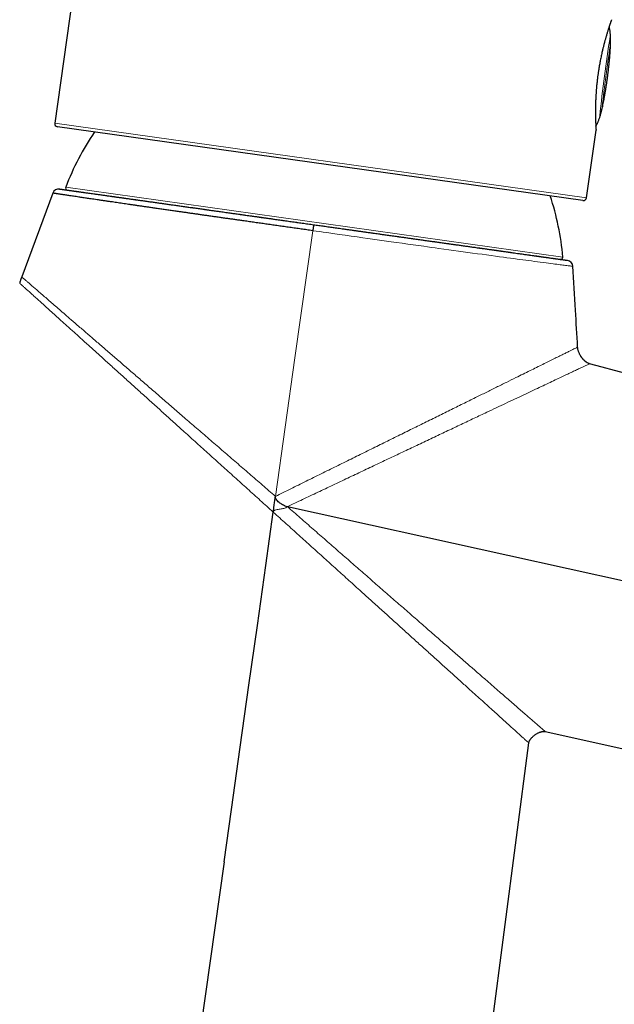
# Model space of a CAD drawing. Header units: millimetres. Extents: x 8 to 761, y 12 to 790.
# Tile 226 of 241: x 632 to 688, y 611 to 704. Entities that reach past the tile are written whole.
import ezdxf

# ---------------------------------------------------------------- set-up
doc = ezdxf.new("R2010")
doc.units = ezdxf.units.MM

msp = doc.modelspace()

# ---------------------------------------------------------------- linework, layer by layer
at = {"color": 7, "linetype": 'Continuous', "lineweight": 30}
for p, q in [((640.265, 732.739), (634.885, 694.462)), ((684.654, 687.164), (635.141, 694.123)), ((684.993, 687.42), (685.891, 693.807)), ((634.708, 687.862), (631.783, 679.96)), ((681.098, 637.123), (724.964, 627.445)), ((671.212, 571.885), (679.558, 636.045)), ((650.847, 624.854), (643.413, 571.969))]:
    msp.add_line(p, q, dxfattribs=at)
at = {"color": 252, "linetype": 'Continuous', "lineweight": 0}
for p, q in [((634.885, 694.462), (684.993, 687.42)), ((635.924, 688.415), (682.755, 681.833))]:
    msp.add_line(p, q, dxfattribs=at)
at = {"color": 252, "linetype": 'Continuous', "lineweight": 0, "flags": 128}
for points in [[(659.203, 684.322), (657.52, 672.333), (655.688, 659.285)], [(683.712, 680.965), (683.709, 680.965), (683.694, 680.967), (683.67, 680.97), (683.636, 680.974), (683.587, 680.981), (683.525, 680.988), (683.445, 680.998), (683.35, 681.01), (683.253, 681.022), (683.145, 681.036), (683.026, 681.051), (682.895, 681.068), (682.774, 681.083), (682.645, 681.099), (682.507, 681.117), (682.362, 681.135), (682.197, 681.156), (682.022, 681.179), (681.838, 681.202), (681.645, 681.227), (681.424, 681.256), (681.191, 681.286), (680.921, 681.321), (680.637, 681.358), (680.374, 681.392), (680.1, 681.428), (679.816, 681.466), (679.522, 681.504), (679.263, 681.539), (678.998, 681.574), (678.725, 681.61), (678.446, 681.647), (678.138, 681.688), (677.822, 681.731), (677.498, 681.774), (677.168, 681.819), (676.796, 681.869), (676.416, 681.92), (676.004, 681.976), (675.583, 682.033), (675.153, 682.092), (674.712, 682.152), (674.262, 682.213), (673.805, 682.276), (673.368, 682.336), (672.923, 682.397), (672.472, 682.46), (672.013, 682.523), (671.547, 682.588), (671.076, 682.653), (670.729, 682.701), (670.379, 682.75), (670.026, 682.799), (669.67, 682.848), (669.167, 682.919), (668.659, 682.989), (668.147, 683.061), (667.627, 683.134), (667.104, 683.207), (666.576, 683.281), (666.141, 683.342), (665.703, 683.404), (665.264, 683.466), (664.821, 683.528), (664.376, 683.591), (663.929, 683.654), (663.374, 683.732), (662.818, 683.811), (662.258, 683.89), (661.697, 683.969), (661.106, 684.053), (660.513, 684.137), (660.186, 684.183), (659.859, 684.229), (659.531, 684.276), (659.203, 684.322), (659.203, 684.322), (659.203, 684.322)]]:
    msp.add_lwpolyline(points, dxfattribs=at)
at = {"color": 7, "linetype": 'Continuous', "lineweight": 30, "flags": 128}
for points in [[(656.806, 658.315), (677.565, 653.738), (700.319, 648.721), (700.947, 648.582)], [(650.847, 624.854), (651.541, 629.786), (652.364, 635.635), (653.187, 641.484), (653.979, 647.121), (654.772, 652.757), (655.48, 657.798)]]:
    msp.add_lwpolyline(points, dxfattribs=at)
at = {"color": 252, "linetype": 'Continuous', "lineweight": 0}
for centre, radius, start, end in [((845.814, 677.982), 160.496, 171.17056, 173.86912), ((808.829, 682.834), 123.06, 171.16619, 173.8735)]:
    msp.add_arc(centre, radius, start, end, dxfattribs=at)
at = {"color": 7, "linetype": 'Continuous', "lineweight": 30}
for centre, radius, start, end in [((635.182, 694.42), 0.3, 172, 262), ((659.11, 679.615), 24.8, 145.59085, 159.2177), ((635.271, 687.654), 0.6, 82.00644, 159.65724), ((636.111, 688.344), 0.2, 159.2177, 262), ((658.042, 679.765), 24.8, 4.7823, 18.40915), ((684.696, 687.461), 0.3, 262, 352), ((682.556, 681.816), 0.2, 262, 4.7823), ((683.114, 680.93), 0.6, 3.32514, 82.009)]:
    msp.add_arc(centre, radius, start, end, dxfattribs=at)
for points, knots in [([(687.352, 704.205), (687.352, 704.204), (687.351, 704.202), (687.346, 704.189), (687.339, 704.168), (687.329, 704.14), (687.318, 704.108), (687.306, 704.075), (687.292, 704.037), (687.275, 703.988), (687.255, 703.929), (687.23, 703.856), (687.202, 703.776), (687.173, 703.689), (687.143, 703.601), (687.115, 703.514), (687.088, 703.432), (687.06, 703.346), (687.027, 703.244), (686.99, 703.127), (686.949, 702.993), (686.906, 702.853), (686.863, 702.706), (686.821, 702.565), (686.783, 702.431), (686.748, 702.306), (686.713, 702.178), (686.674, 702.032), (686.634, 701.882), (686.595, 701.73), (686.561, 701.591), (686.526, 701.449), (686.488, 701.288), (686.446, 701.106), (686.401, 700.903), (686.357, 700.694), (686.313, 700.481), (686.272, 700.268), (686.232, 700.055), (686.195, 699.844), (686.159, 699.63), (686.127, 699.432), (686.1, 699.25), (686.076, 699.085), (686.053, 698.92), (686.029, 698.735), (686.005, 698.535), (685.981, 698.321), (685.959, 698.111), (685.938, 697.901), (685.922, 697.71), (685.908, 697.537), (685.896, 697.381), (685.886, 697.227), (685.875, 697.057), (685.865, 696.874), (685.856, 696.679), (685.849, 696.489), (685.843, 696.303), (685.839, 696.136), (685.836, 695.987), (685.834, 695.855), (685.833, 695.726), (685.833, 695.585), (685.833, 695.436), (685.834, 695.279), (685.836, 695.13), (685.839, 694.987), (685.842, 694.861), (685.845, 694.752), (685.848, 694.658), (685.851, 694.568), (685.855, 694.473), (685.859, 694.375), (685.864, 694.278), (685.868, 694.191), (685.872, 694.111), (685.876, 694.047), (685.879, 693.994), (685.882, 693.951), (685.884, 693.914), (685.886, 693.879), (685.888, 693.848), (685.889, 693.824), (685.89, 693.811), (685.891, 693.805), (685.891, 693.807), (685.891, 693.807)], [0, 0, 0, 0, 0.013039, 0.026079, 0.039211, 0.052343, 0.062325, 0.072307, 0.08233, 0.092353, 0.105836, 0.118873, 0.13191, 0.145038, 0.158165, 0.168138, 0.178111, 0.188124, 0.198136, 0.211601, 0.224807, 0.238014, 0.251312, 0.264609, 0.274712, 0.284815, 0.294959, 0.305103, 0.318745, 0.328706, 0.338666, 0.348666, 0.358666, 0.372176, 0.385711, 0.399422, 0.413159, 0.426949, 0.440088, 0.453226, 0.46646, 0.479693, 0.489755, 0.499816, 0.509921, 0.520025, 0.53362, 0.546552, 0.559483, 0.572505, 0.585526, 0.595421, 0.605316, 0.61525, 0.625184, 0.638544, 0.651574, 0.664605, 0.677724, 0.690842, 0.700808, 0.710773, 0.720777, 0.730781, 0.744233, 0.757512, 0.770791, 0.784162, 0.797533, 0.807694, 0.817856, 0.828058, 0.838261, 0.851985, 0.86528, 0.878575, 0.891965, 0.905355, 0.915536, 0.925718, 0.935943, 0.946168, 0.959926, 0.972983, 0.98604, 0.999191, 1, 1, 1, 1]), ([(686.979, 698.82), (686.982, 698.842), (686.985, 698.873), (686.991, 698.919), (686.997, 698.963), (687.005, 699.022), (687.015, 699.106), (687.028, 699.212), (687.042, 699.331), (687.056, 699.448), (687.07, 699.566), (687.083, 699.686), (687.097, 699.813), (687.112, 699.948), (687.127, 700.094), (687.142, 700.252), (687.159, 700.423), (687.175, 700.609), (687.192, 700.81), (687.209, 701.025), (687.224, 701.251), (687.238, 701.482), (687.248, 701.712), (687.255, 701.933), (687.259, 702.142), (687.259, 702.336), (687.256, 702.515), (687.25, 702.679), (687.241, 702.829), (687.229, 702.966), (687.215, 703.09), (687.199, 703.203), (687.181, 703.305), (687.161, 703.397), (687.142, 703.473), (687.128, 703.518), (687.122, 703.536)], [0, 0, 0, 0, 0.013636, 0.019324, 0.029515, 0.04135, 0.057255, 0.0832, 0.108584, 0.133174, 0.157637, 0.182801, 0.209354, 0.237732, 0.268308, 0.301431, 0.33743, 0.376579, 0.419024, 0.464631, 0.512803, 0.562363, 0.611405, 0.658426, 0.702637, 0.743705, 0.781578, 0.816347, 0.848168, 0.877226, 0.903713, 0.927823, 0.949743, 0.969655, 0.987734, 1, 1, 1, 1]), ([(686.436, 695.712), (686.438, 695.722), (686.458, 695.802), (686.494, 695.958), (686.544, 696.186), (686.593, 696.428), (686.64, 696.666), (686.681, 696.891), (686.717, 697.095), (686.749, 697.283), (686.778, 697.456), (686.804, 697.614), (686.826, 697.76), (686.847, 697.895), (686.866, 698.022), (686.884, 698.142), (686.901, 698.259), (686.919, 698.382), (686.935, 698.5), (686.949, 698.6), (686.959, 698.67), (686.965, 698.718), (686.972, 698.766), (686.976, 698.8), (686.979, 698.82)], [0, 0, 0, 0, 0.009479, 0.078793, 0.153105, 0.231929, 0.31397, 0.384344, 0.449948, 0.510248, 0.56541, 0.615903, 0.662302, 0.705215, 0.745281, 0.783232, 0.8201, 0.857188, 0.901504, 0.933503, 0.954188, 0.968053, 0.980193, 1, 1, 1, 1]), ([(685.869, 694.178), (685.873, 694.183), (685.891, 694.208), (685.921, 694.256), (685.96, 694.323), (685.999, 694.397), (686.04, 694.481), (686.081, 694.574), (686.124, 694.677), (686.167, 694.79), (686.211, 694.915), (686.256, 695.053), (686.302, 695.204), (686.338, 695.332), (686.359, 695.41), (686.365, 695.432)], [0, 0, 0, 0, 0.0156577, 0.0678177, 0.124901, 0.1873968, 0.2558168, 0.330696, 0.4125946, 0.5020979, 0.5998168, 0.7063851, 0.8224544, 0.9486803, 1, 1, 1, 1]), ([(686.365, 695.432), (686.367, 695.441), (686.373, 695.461), (686.381, 695.494), (686.391, 695.531), (686.401, 695.569), (686.41, 695.606), (686.419, 695.642), (686.428, 695.677), (686.433, 695.7), (686.436, 695.712), (686.436, 695.712)], [0, 0, 0, 0, 0.089473, 0.217327, 0.346074, 0.477645, 0.610196, 0.737468, 0.865632, 0.996622, 1, 1, 1, 1]), ([(686.394, 695.542), (686.394, 695.543), (686.395, 695.545), (686.395, 695.547), (686.395, 695.548)], [0, 0, 0, 0, 0.463445, 1, 1, 1, 1]), ([(659.203, 684.322), (659.104, 684.336), (658.826, 684.375), (658.37, 684.44), (657.835, 684.516), (657.299, 684.591), (656.763, 684.667), (656.228, 684.743), (655.698, 684.818), (655.174, 684.892), (654.656, 684.966), (654.139, 685.039), (653.623, 685.112), (653.11, 685.185), (652.643, 685.251), (652.223, 685.311), (651.849, 685.364), (651.477, 685.417), (651.094, 685.472), (650.703, 685.527), (650.303, 685.584), (649.906, 685.641), (649.511, 685.697), (649.118, 685.753), (648.734, 685.808), (648.357, 685.862), (647.989, 685.915), (647.624, 685.967), (647.262, 686.019), (646.902, 686.07), (646.513, 686.126), (646.093, 686.187), (645.647, 686.251), (645.206, 686.314), (644.771, 686.377), (644.342, 686.439), (643.948, 686.496), (643.588, 686.548), (643.26, 686.595), (642.937, 686.642), (642.618, 686.688), (642.304, 686.734), (641.999, 686.778), (641.703, 686.821), (641.416, 686.863), (641.134, 686.904), (640.857, 686.945), (640.585, 686.985), (640.292, 687.028), (639.981, 687.073), (639.654, 687.121), (639.336, 687.168), (639.027, 687.214), (638.726, 687.258), (638.454, 687.298), (638.209, 687.335), (637.988, 687.368), (637.773, 687.4), (637.565, 687.431), (637.363, 687.461), (637.143, 687.494), (636.909, 687.529), (636.664, 687.566), (636.433, 687.6), (636.222, 687.632), (636.029, 687.661), (635.853, 687.688), (635.69, 687.713), (635.54, 687.735), (635.404, 687.756), (635.279, 687.775), (635.165, 687.792), (635.063, 687.808), (634.973, 687.822), (634.9, 687.833), (634.84, 687.842), (634.794, 687.849), (634.757, 687.855), (634.729, 687.859), (634.711, 687.862), (634.71, 687.862), (634.71, 687.862)], [0, 0, 0, 0, 0.007735, 0.021693, 0.035652, 0.04961, 0.063627, 0.077646, 0.091664, 0.105369, 0.119075, 0.13278, 0.146543, 0.160308, 0.174071, 0.184258, 0.194445, 0.204642, 0.21484, 0.22598, 0.237122, 0.248263, 0.259434, 0.270607, 0.281779, 0.292518, 0.303258, 0.313997, 0.324764, 0.335532, 0.346299, 0.360167, 0.374036, 0.387904, 0.401831, 0.415759, 0.429686, 0.440849, 0.452013, 0.463175, 0.474369, 0.485563, 0.496756, 0.507514, 0.518273, 0.52903, 0.539816, 0.550601, 0.561387, 0.575276, 0.589167, 0.603056, 0.617004, 0.630955, 0.644903, 0.656198, 0.667493, 0.678788, 0.690115, 0.701443, 0.71277, 0.728464, 0.744159, 0.759893, 0.775627, 0.79011, 0.804594, 0.819108, 0.833622, 0.84773, 0.861844, 0.876468, 0.891092, 0.905748, 0.920403, 0.93323, 0.946056, 0.958904, 0.971751, 0.987528, 1, 1, 1, 1]), ([(635.356, 688.248), (635.355, 688.248), (635.354, 688.248), (635.362, 688.247), (635.38, 688.245), (635.409, 688.24), (635.449, 688.235), (635.499, 688.228), (635.56, 688.219), (635.632, 688.209), (635.716, 688.197), (635.81, 688.184), (635.914, 688.169), (636.028, 688.153), (636.152, 688.136), (636.285, 688.117), (636.429, 688.097), (636.584, 688.075), (636.749, 688.052), (636.923, 688.028), (637.108, 688.002), (637.302, 687.974), (637.506, 687.946), (637.719, 687.916), (637.947, 687.884), (638.191, 687.849), (638.451, 687.813), (638.722, 687.775), (638.996, 687.736), (639.272, 687.698), (639.548, 687.659), (639.833, 687.619), (640.126, 687.577), (640.429, 687.535), (640.74, 687.491), (641.059, 687.446), (641.386, 687.4), (641.719, 687.354), (642.06, 687.306), (642.408, 687.257), (642.772, 687.206), (643.152, 687.152), (643.548, 687.096), (643.953, 687.04), (644.354, 686.983), (644.753, 686.927), (645.147, 686.872), (645.548, 686.815), (645.955, 686.758), (646.369, 686.7), (646.79, 686.641), (647.215, 686.581), (647.646, 686.521), (648.081, 686.46), (648.52, 686.398), (648.964, 686.335), (649.423, 686.271), (649.897, 686.204), (650.387, 686.135), (650.881, 686.066), (651.367, 685.998), (651.846, 685.93), (652.315, 685.864), (652.788, 685.798), (653.265, 685.731), (653.745, 685.663), (654.229, 685.595), (654.715, 685.527), (655.202, 685.459), (655.691, 685.39), (656.181, 685.321), (656.671, 685.252), (657.175, 685.181), (657.692, 685.109), (658.221, 685.034), (658.751, 684.96), (659.105, 684.91), (659.281, 684.885)], [0, 0, 0, 0, 0.00418, 0.017359, 0.030536, 0.043875, 0.057217, 0.070559, 0.083898, 0.097477, 0.111059, 0.124641, 0.13822, 0.151477, 0.164737, 0.177996, 0.191253, 0.204606, 0.217961, 0.231317, 0.24467, 0.257974, 0.271282, 0.284589, 0.297894, 0.312204, 0.326517, 0.34083, 0.35514, 0.368311, 0.381485, 0.394658, 0.407829, 0.42109, 0.434354, 0.447618, 0.460879, 0.474095, 0.487314, 0.500532, 0.513748, 0.527907, 0.542069, 0.556231, 0.570389, 0.583533, 0.59668, 0.609827, 0.622971, 0.636205, 0.649441, 0.662678, 0.675911, 0.6891, 0.702292, 0.715484, 0.728673, 0.742806, 0.756942, 0.771078, 0.785211, 0.798349, 0.811489, 0.82463, 0.837767, 0.850997, 0.864229, 0.877461, 0.890691, 0.903874, 0.91706, 0.930247, 0.94343, 0.957571, 0.971715, 0.985859, 1, 1, 1, 1]), ([(636.083, 688.146), (636.084, 688.146), (636.086, 688.145), (636.105, 688.143), (636.136, 688.138), (636.178, 688.132), (636.227, 688.125), (636.277, 688.118), (636.317, 688.113), (636.345, 688.109), (636.354, 688.108)], [0, 0, 0, 0, 0.150364, 0.300502, 0.45049, 0.60041, 0.750341, 0.848554, 0.946829, 1, 1, 1, 1]), ([(636.66, 688.065), (636.672, 688.063), (636.723, 688.056), (636.827, 688.041), (636.972, 688.021), (637.101, 688.003), (637.207, 687.988), (637.285, 687.977), (637.365, 687.965), (637.448, 687.954), (637.534, 687.942), (637.622, 687.929), (637.746, 687.912), (637.911, 687.889), (638.121, 687.859), (638.341, 687.828), (638.573, 687.796), (638.787, 687.766), (638.979, 687.739), (639.148, 687.715), (639.321, 687.691), (639.499, 687.666), (639.681, 687.64), (639.902, 687.609), (640.166, 687.572), (640.475, 687.528), (640.794, 687.484), (641.123, 687.437), (641.459, 687.39), (641.803, 687.342), (642.154, 687.293), (642.514, 687.242), (642.885, 687.19), (643.268, 687.136), (643.66, 687.081), (644.061, 687.024), (644.469, 686.967), (644.838, 686.915), (645.163, 686.87), (645.443, 686.83), (645.635, 686.803), (645.734, 686.789), (645.737, 686.789)], [0, 0, 0, 0, 0.0096, 0.042597, 0.075576, 0.108555, 0.123368, 0.138186, 0.153011, 0.167845, 0.18269, 0.197547, 0.212419, 0.243764, 0.275055, 0.306308, 0.337539, 0.368765, 0.389214, 0.409673, 0.430145, 0.450635, 0.471147, 0.491687, 0.523703, 0.555661, 0.587579, 0.619473, 0.651361, 0.68269, 0.714045, 0.745443, 0.7769, 0.808916, 0.840875, 0.872792, 0.904687, 0.936574, 0.957458, 0.978352, 0.999259, 1, 1, 1, 1]), ([(647.863, 686.49), (647.891, 686.486), (648.07, 686.461), (648.406, 686.414), (648.793, 686.359), (649.104, 686.316), (649.336, 686.283), (649.57, 686.25), (649.804, 686.217), (650.041, 686.184), (650.278, 686.151), (650.517, 686.117), (650.852, 686.07), (651.285, 686.009), (651.818, 685.934), (652.355, 685.859), (652.895, 685.783), (653.377, 685.715), (653.798, 685.656), (654.158, 685.605), (654.52, 685.555), (654.88, 685.504), (655.234, 685.454), (655.644, 685.397), (656.111, 685.331), (656.64, 685.257), (657.171, 685.182), (657.697, 685.108), (658.046, 685.059), (658.218, 685.035)], [0, 0, 0, 0, 0.008897, 0.057141, 0.105376, 0.129068, 0.152766, 0.176474, 0.200195, 0.223931, 0.247686, 0.271462, 0.295262, 0.347306, 0.399261, 0.451158, 0.503028, 0.5549, 0.588882, 0.622887, 0.656923, 0.691001, 0.724213, 0.756344, 0.805462, 0.85453, 0.903575, 0.952622, 1, 1, 1, 1]), ([(659.281, 684.885), (659.444, 684.863), (659.769, 684.817), (660.256, 684.748), (660.743, 684.68), (661.23, 684.612), (661.718, 684.543), (662.209, 684.474), (662.702, 684.405), (663.193, 684.336), (663.684, 684.267), (664.174, 684.198), (664.663, 684.129), (665.149, 684.061), (665.635, 683.992), (666.12, 683.924), (666.603, 683.856), (667.084, 683.789), (667.566, 683.721), (668.051, 683.653), (668.537, 683.585), (669.019, 683.517), (669.481, 683.452), (669.922, 683.39), (670.344, 683.331), (670.762, 683.272), (671.176, 683.214), (671.586, 683.156), (671.992, 683.099), (672.393, 683.043), (672.792, 682.987), (673.189, 682.931), (673.583, 682.875), (673.972, 682.821), (674.378, 682.764), (674.799, 682.704), (675.235, 682.643), (675.662, 682.583), (676.058, 682.528), (676.424, 682.476), (676.763, 682.429), (677.094, 682.382), (677.418, 682.336), (677.735, 682.292), (678.046, 682.248), (678.349, 682.206), (678.645, 682.164), (678.932, 682.124), (679.214, 682.084), (679.489, 682.045), (679.757, 682.008), (680.016, 681.971), (680.266, 681.936), (680.507, 681.902), (680.734, 681.87), (680.949, 681.84), (681.152, 681.812), (681.346, 681.784), (681.531, 681.758), (681.708, 681.734), (681.875, 681.71), (682.033, 681.688), (682.181, 681.667), (682.321, 681.647), (682.451, 681.629), (682.571, 681.612), (682.681, 681.597), (682.78, 681.583), (682.869, 681.57), (682.948, 681.559), (683.015, 681.55), (683.072, 681.542), (683.118, 681.535), (683.154, 681.53), (683.179, 681.527), (683.195, 681.525), (683.196, 681.524), (683.197, 681.524)], [0, 0, 0, 0, 0.013015, 0.026034, 0.039054, 0.052073, 0.065088, 0.078362, 0.09164, 0.104917, 0.118192, 0.13156, 0.14493, 0.1583, 0.171668, 0.185189, 0.198713, 0.212237, 0.225758, 0.239776, 0.253799, 0.267821, 0.28184, 0.294483, 0.307128, 0.319773, 0.332416, 0.345138, 0.357863, 0.370588, 0.38331, 0.396342, 0.409377, 0.422412, 0.435444, 0.450885, 0.466329, 0.481774, 0.497215, 0.51029, 0.52337, 0.536451, 0.549531, 0.562606, 0.575821, 0.589039, 0.602259, 0.615478, 0.628693, 0.64226, 0.655833, 0.669409, 0.682986, 0.696559, 0.710125, 0.723149, 0.736176, 0.749203, 0.762227, 0.775339, 0.788454, 0.801569, 0.814681, 0.828025, 0.841371, 0.854717, 0.868061, 0.881502, 0.894947, 0.908391, 0.921833, 0.934928, 0.948028, 0.961129, 0.974229, 0.987324, 1, 1, 1, 1]), ([(660.26, 684.748), (660.297, 684.743), (660.512, 684.712), (660.904, 684.657), (661.435, 684.583), (661.903, 684.517), (662.31, 684.46), (662.656, 684.411), (663.001, 684.363), (663.349, 684.314), (663.703, 684.264), (664.123, 684.205), (664.605, 684.137), (665.143, 684.062), (665.678, 683.986), (666.112, 683.925), (666.446, 683.878), (666.682, 683.845), (666.918, 683.812), (667.153, 683.779), (667.387, 683.746), (667.621, 683.713), (667.94, 683.669), (668.342, 683.612), (668.824, 683.544), (669.3, 683.477), (669.772, 683.411), (670.184, 683.353), (670.539, 683.303), (670.839, 683.261), (671.136, 683.219), (671.431, 683.178), (671.723, 683.137), (672.068, 683.088), (672.426, 683.038), (672.683, 683.002), (672.794, 682.986)], [0, 0, 0, 0, 0.008342, 0.047974, 0.087588, 0.127205, 0.153156, 0.179123, 0.205113, 0.23113, 0.257892, 0.285469, 0.326778, 0.36804, 0.409278, 0.450517, 0.469039, 0.487568, 0.506106, 0.524656, 0.543218, 0.561797, 0.580393, 0.619588, 0.658716, 0.697797, 0.73685, 0.775895, 0.801467, 0.827049, 0.852649, 0.87827, 0.90392, 0.929603, 0.969638, 1, 1, 1, 1]), ([(674.87, 682.694), (674.901, 682.69), (675.064, 682.667), (675.35, 682.627), (675.73, 682.574), (676.104, 682.521), (676.47, 682.47), (676.827, 682.42), (677.174, 682.371), (677.473, 682.329), (677.727, 682.293), (677.938, 682.263), (678.095, 682.241), (678.18, 682.229), (678.197, 682.227)], [0, 0, 0, 0, 0.024741, 0.130113, 0.235683, 0.343129, 0.45038, 0.557496, 0.664533, 0.771548, 0.841634, 0.911752, 0.981918, 1, 1, 1, 1]), ([(678.497, 682.185), (678.514, 682.182), (678.597, 682.171), (678.775, 682.146), (679.028, 682.11), (679.3, 682.072), (679.498, 682.044), (679.602, 682.029), (679.623, 682.027)], [0, 0, 0, 0, 0.0417641, 0.2057529, 0.4507715, 0.6953675, 0.939666, 1, 1, 1, 1]), ([(679.886, 681.99), (679.943, 681.982), (680.038, 681.968), (680.168, 681.95), (680.28, 681.934), (680.389, 681.919), (680.496, 681.904), (680.601, 681.889), (680.702, 681.875), (680.801, 681.861), (680.936, 681.842), (681.102, 681.819), (681.29, 681.792), (681.466, 681.768), (681.628, 681.745), (681.76, 681.726), (681.867, 681.711), (681.952, 681.699), (682.031, 681.688), (682.103, 681.678), (682.169, 681.669), (682.239, 681.659), (682.31, 681.649), (682.377, 681.64), (682.432, 681.632), (682.475, 681.626), (682.506, 681.621), (682.525, 681.619), (682.527, 681.618), (682.528, 681.618)], [0, 0, 0, 0, 0.032466, 0.055512, 0.078564, 0.101625, 0.124699, 0.147787, 0.170894, 0.194022, 0.217173, 0.267797, 0.318335, 0.368817, 0.419271, 0.469729, 0.502784, 0.535861, 0.56897, 0.602118, 0.634429, 0.665693, 0.713483, 0.76122, 0.808929, 0.856636, 0.904367, 0.952147, 1, 1, 1, 1]), ([(683.711, 680.965), (683.712, 680.965), (683.713, 680.965), (683.713, 680.965), (683.713, 680.965)], [0, 0, 0, 0, 0.988998, 1, 1, 1, 1]), ([(684.154, 673.349), (684.087, 674.507), (683.94, 677.046), (683.793, 679.585), (683.713, 680.965)], [0, 0, 0, 0, 0.456412, 1, 1, 1, 1]), ([(631.785, 679.966), (631.779, 679.951), (631.767, 679.918), (631.746, 679.864), (631.722, 679.804), (631.697, 679.741), (631.672, 679.676), (631.649, 679.61), (631.626, 679.537), (631.605, 679.458), (631.595, 679.402), (631.59, 679.373)], [0, 0, 0, 0, 0.079243, 0.1705224, 0.2745976, 0.3918538, 0.4953422, 0.6075738, 0.7287401, 0.8592541, 1, 1, 1, 1]), ([(685.278, 671.782), (685.246, 671.792), (685.184, 671.812), (685.097, 671.853), (685.018, 671.899), (684.946, 671.949), (684.881, 672), (684.824, 672.049), (684.777, 672.093), (684.74, 672.13), (684.711, 672.161), (684.683, 672.192), (684.654, 672.225), (684.622, 672.264), (684.595, 672.298), (684.571, 672.328), (684.551, 672.355), (684.529, 672.386), (684.502, 672.426), (684.47, 672.474), (684.433, 672.533), (684.391, 672.607), (684.343, 672.697), (684.293, 672.805), (684.249, 672.915), (684.213, 673.024), (684.186, 673.129), (684.164, 673.238), (684.158, 673.312), (684.154, 673.349)], [0, 0, 0, 0, 0.049481, 0.097036, 0.142121, 0.184133, 0.226846, 0.264341, 0.296107, 0.321771, 0.341611, 0.35919, 0.383559, 0.40742, 0.432597, 0.4485, 0.464036, 0.482179, 0.505679, 0.534546, 0.568757, 0.608232, 0.660712, 0.71967, 0.784363, 0.836011, 0.889677, 0.944624, 1, 1, 1, 1]), ([(760.314, 651.403), (747.887, 654.778), (722.874, 661.571), (697.862, 668.364), (685.277, 671.782)], [0, 0, 0, 0, 0.496866, 1, 1, 1, 1]), ([(655.488, 657.797), (655.499, 657.902), (655.52, 658.11), (655.553, 658.39), (655.584, 658.638), (655.616, 658.854), (655.651, 659.069), (655.681, 659.212), (655.695, 659.283)], [0, 0, 0, 0, 0.209172, 0.418404, 0.563643, 0.708927, 0.854407, 1, 1, 1, 1]), ([(656.805, 658.31), (656.741, 658.328), (656.615, 658.364), (656.375, 658.472), (656.149, 658.607), (655.946, 658.774), (655.81, 658.917), (655.723, 659.058), (655.684, 659.186), (655.686, 659.252), (655.688, 659.285)], [0, 0, 0, 0, 0.1250922, 0.2502175, 0.5002466, 0.6253506, 0.7503826, 0.8751523, 0.9376153, 1, 1, 1, 1]), ([(679.558, 636.045), (679.56, 636.055), (679.563, 636.076), (679.57, 636.107), (679.579, 636.137), (679.589, 636.167), (679.605, 636.208), (679.629, 636.259), (679.66, 636.315), (679.691, 636.363), (679.72, 636.404), (679.749, 636.442), (679.791, 636.495), (679.852, 636.562), (679.934, 636.643), (680.026, 636.724), (680.125, 636.8), (680.228, 636.87), (680.33, 636.933), (680.432, 636.987), (680.524, 637.029), (680.61, 637.063), (680.695, 637.091), (680.78, 637.114), (680.864, 637.129), (680.942, 637.136), (681.02, 637.136), (681.072, 637.127), (681.098, 637.123)], [0, 0, 0, 0, 0.015864, 0.031605, 0.047171, 0.062498, 0.077518, 0.113257, 0.145616, 0.173732, 0.197311, 0.220694, 0.245265, 0.29794, 0.355207, 0.416769, 0.479817, 0.541481, 0.601147, 0.658297, 0.712652, 0.752007, 0.796462, 0.84497, 0.883202, 0.922257, 0.961403, 1, 1, 1, 1])]:
    msp.add_open_spline(points, degree=3, knots=knots, dxfattribs=at)
at = {"color": 252, "linetype": 'Continuous', "lineweight": 0}
for points, knots in [([(687.22, 702.617), (687.221, 702.621), (687.222, 702.628), (687.225, 702.629), (687.228, 702.626), (687.231, 702.613), (687.235, 702.587), (687.239, 702.549), (687.243, 702.5), (687.245, 702.452), (687.247, 702.409), (687.248, 702.364), (687.249, 702.316), (687.25, 702.266), (687.25, 702.215), (687.25, 702.164), (687.249, 702.112), (687.248, 702.062), (687.247, 702.012), (687.245, 701.966), (687.243, 701.921), (687.241, 701.88), (687.239, 701.844), (687.237, 701.81), (687.235, 701.782), (687.233, 701.759), (687.231, 701.744), (687.23, 701.736), (687.229, 701.732)], [0, 0, 0, 0, 0.052174, 0.078948, 0.105919, 0.158091, 0.211757, 0.264282, 0.318295, 0.371437, 0.398694, 0.426146, 0.479699, 0.507174, 0.534851, 0.588454, 0.615962, 0.643676, 0.697035, 0.724422, 0.752013, 0.805001, 0.832197, 0.859596, 0.912235, 0.93925, 0.966465, 1, 1, 1, 1]), ([(686.472, 695.968), (686.471, 695.96), (686.469, 695.944), (686.463, 695.907), (686.454, 695.86), (686.443, 695.804), (686.429, 695.74), (686.413, 695.671), (686.396, 695.599), (686.377, 695.525), (686.357, 695.451), (686.337, 695.38), (686.317, 695.313), (686.299, 695.253), (686.281, 695.202), (686.266, 695.16), (686.253, 695.129), (686.243, 695.11), (686.237, 695.105), (686.235, 695.11), (686.235, 695.119), (686.236, 695.123)], [0, 0, 0, 0, 0.053196, 0.106392, 0.159581, 0.212772, 0.266089, 0.319408, 0.373038, 0.42667, 0.480681, 0.534693, 0.589024, 0.643354, 0.697773, 0.75219, 0.806331, 0.860468, 0.914013, 0.967555, 1, 1, 1, 1]), ([(631.591, 679.372), (631.595, 679.369), (631.602, 679.363), (631.67, 679.301), (631.782, 679.2), (631.941, 679.056), (632.144, 678.873), (632.391, 678.65), (632.681, 678.388), (633.011, 678.09), (633.38, 677.757), (633.785, 677.391), (634.227, 676.992), (634.702, 676.563), (635.21, 676.104), (635.747, 675.619), (636.358, 675.067), (637.051, 674.441), (637.832, 673.736), (638.648, 672.999), (639.495, 672.234), (640.369, 671.445), (641.268, 670.633), (642.19, 669.8), (643.135, 668.946), (644.101, 668.074), (645.085, 667.185), (646.083, 666.283), (647.141, 665.328), (648.259, 664.317), (649.439, 663.252), (650.631, 662.175), (651.832, 661.09), (653.042, 659.997), (654.257, 658.899), (655.069, 658.166), (655.476, 657.799)], [0, 0, 0, 0, 0.023639, 0.048596, 0.073518, 0.098476, 0.123542, 0.148667, 0.17376, 0.198831, 0.223882, 0.248914, 0.273976, 0.299093, 0.324226, 0.349331, 0.374362, 0.405632, 0.436976, 0.468351, 0.499706, 0.530972, 0.562169, 0.593356, 0.624592, 0.655911, 0.687269, 0.718597, 0.749826, 0.785445, 0.821098, 0.856791, 0.892526, 0.928306, 0.964131, 1, 1, 1, 1]), ([(631.785, 679.959), (631.788, 679.957), (631.794, 679.952), (631.858, 679.897), (631.965, 679.804), (632.118, 679.671), (632.316, 679.5), (632.557, 679.291), (632.839, 679.047), (633.162, 678.768), (633.524, 678.454), (633.925, 678.107), (634.362, 677.729), (634.833, 677.321), (635.336, 676.885), (635.87, 676.424), (636.478, 675.897), (637.169, 675.3), (637.946, 674.627), (638.759, 673.924), (639.603, 673.194), (640.476, 672.438), (641.377, 671.659), (642.304, 670.857), (643.252, 670.037), (644.221, 669.199), (645.208, 668.346), (646.209, 667.48), (647.272, 666.561), (648.397, 665.587), (649.587, 664.559), (650.791, 663.518), (652.005, 662.469), (653.227, 661.412), (654.456, 660.349), (655.276, 659.64), (655.687, 659.285)], [0, 0, 0, 0, 0.0224501, 0.0474751, 0.0725425, 0.0976533, 0.1228089, 0.1479165, 0.1729315, 0.1979192, 0.2229422, 0.2480591, 0.2732238, 0.29836, 0.3234803, 0.3485924, 0.3737003, 0.4050774, 0.4364398, 0.4677724, 0.4990534, 0.5303121, 0.5615958, 0.5928999, 0.6242154, 0.6555291, 0.6868242, 0.7180808, 0.7492765, 0.7849187, 0.8206298, 0.856406, 0.8922408, 0.9281253, 0.964049, 1, 1, 1, 1]), ([(684.153, 673.349), (684.148, 673.346), (684.138, 673.341), (684.051, 673.298), (683.909, 673.228), (683.711, 673.13), (683.458, 673.004), (683.149, 672.851), (682.789, 672.673), (682.379, 672.47), (681.922, 672.244), (681.421, 671.996), (680.877, 671.727), (680.295, 671.439), (679.676, 671.133), (679.024, 670.81), (678.282, 670.443), (677.446, 670.03), (676.509, 669.567), (675.536, 669.086), (674.482, 668.565), (673.344, 668.003), (672.119, 667.398), (670.859, 666.776), (669.57, 666.139), (668.255, 665.49), (666.92, 664.83), (665.567, 664.162), (664.198, 663.486), (662.812, 662.802), (661.411, 662.11), (659.995, 661.411), (658.568, 660.707), (657.131, 659.997), (656.169, 659.522), (655.688, 659.285)], [0, 0, 0, 0, 0.024059, 0.049191, 0.074372, 0.099545, 0.12465, 0.149718, 0.174824, 0.199959, 0.225112, 0.250265, 0.27539, 0.300486, 0.325567, 0.35064, 0.375707, 0.407028, 0.43832, 0.469558, 0.50071, 0.536293, 0.571956, 0.607671, 0.643404, 0.679114, 0.714752, 0.75027, 0.785741, 0.821281, 0.856892, 0.892572, 0.928318, 0.964129, 1, 1, 1, 1]), ([(656.805, 658.31), (657.286, 658.538), (658.245, 658.993), (659.676, 659.67), (661.095, 660.343), (662.502, 661.009), (663.896, 661.669), (665.278, 662.324), (666.647, 662.972), (668.004, 663.615), (669.343, 664.249), (670.659, 664.872), (671.945, 665.48), (673.198, 666.073), (674.416, 666.649), (675.515, 667.169), (676.5, 667.635), (677.378, 668.05), (678.228, 668.451), (679.044, 668.837), (679.819, 669.204), (680.552, 669.55), (681.24, 669.875), (681.888, 670.181), (682.472, 670.457), (682.995, 670.704), (683.457, 670.922), (683.872, 671.118), (684.238, 671.291), (684.552, 671.439), (684.813, 671.562), (685.017, 671.659), (685.167, 671.729), (685.252, 671.77), (685.287, 671.786), (685.277, 671.782), (685.277, 671.782)], [0, 0, 0, 0, 0.035796, 0.071416, 0.106908, 0.142323, 0.177713, 0.213128, 0.248623, 0.284297, 0.320107, 0.355907, 0.391568, 0.427117, 0.462627, 0.498173, 0.526159, 0.554255, 0.582385, 0.610476, 0.638469, 0.665901, 0.69333, 0.720817, 0.748433, 0.773589, 0.798687, 0.823739, 0.848765, 0.873789, 0.898872, 0.924015, 0.949161, 0.974257, 0.99925, 1, 1, 1, 1]), ([(655.481, 657.798), (655.485, 657.813), (655.491, 657.844), (655.522, 657.898), (655.581, 657.95), (655.666, 657.99), (655.784, 658.026), (655.937, 658.054), (656.121, 658.079), (656.304, 658.105), (656.486, 658.142), (656.633, 658.192), (656.741, 658.254), (656.785, 658.298), (656.807, 658.32)], [0, 0, 0, 0, 0.031203, 0.062446, 0.124675, 0.187129, 0.249668, 0.374761, 0.499903, 0.625046, 0.750125, 0.875063, 0.937577, 1, 1, 1, 1]), ([(656.807, 658.32), (657.214, 657.964), (658.027, 657.253), (659.24, 656.193), (660.443, 655.14), (661.637, 654.096), (662.822, 653.061), (663.996, 652.034), (665.161, 651.016), (666.316, 650.007), (667.458, 649.01), (668.581, 648.029), (669.679, 647.07), (670.75, 646.135), (671.793, 645.226), (672.764, 644.379), (673.667, 643.593), (674.501, 642.865), (675.305, 642.165), (676.021, 641.542), (676.654, 640.99), (677.211, 640.505), (677.74, 640.044), (678.24, 639.609), (678.708, 639.202), (679.142, 638.824), (679.538, 638.48), (679.893, 638.171), (680.206, 637.899), (680.475, 637.664), (680.698, 637.47), (680.874, 637.318), (681.001, 637.207), (681.078, 637.14), (681.097, 637.123), (681.098, 637.123), (681.098, 637.123)], [0, 0, 0, 0, 0.035785, 0.071403, 0.106898, 0.142314, 0.177702, 0.213109, 0.248589, 0.284245, 0.320047, 0.355853, 0.391535, 0.427101, 0.462621, 0.498171, 0.529416, 0.560785, 0.592169, 0.623468, 0.648419, 0.673341, 0.698277, 0.723277, 0.748396, 0.773549, 0.798621, 0.82364, 0.848635, 0.873646, 0.898718, 0.923835, 0.948949, 0.974014, 0.998984, 1, 1, 1, 1]), ([(655.481, 657.798), (655.885, 657.433), (656.692, 656.704), (657.895, 655.617), (659.089, 654.538), (660.274, 653.467), (661.449, 652.405), (662.615, 651.351), (663.724, 650.35), (664.775, 649.4), (665.77, 648.501), (666.752, 647.613), (667.717, 646.742), (668.661, 645.888), (669.584, 645.054), (670.486, 644.24), (671.365, 643.446), (672.22, 642.673), (673.049, 641.924), (673.846, 641.204), (674.555, 640.563), (675.182, 639.997), (675.734, 639.499), (676.257, 639.026), (676.751, 638.58), (677.214, 638.162), (677.641, 637.776), (678.031, 637.424), (678.379, 637.109), (678.686, 636.832), (678.95, 636.594), (679.168, 636.397), (679.34, 636.242), (679.465, 636.129), (679.536, 636.065), (679.566, 636.038), (679.558, 636.045), (679.557, 636.046)], [0, 0, 0, 0, 0.035759, 0.071353, 0.106825, 0.142221, 0.177588, 0.212977, 0.24844, 0.279615, 0.310915, 0.342244, 0.37351, 0.404666, 0.435759, 0.466835, 0.497949, 0.529202, 0.560577, 0.591964, 0.623259, 0.648209, 0.673136, 0.698088, 0.723115, 0.748274, 0.773456, 0.798534, 0.823549, 0.848548, 0.873579, 0.898681, 0.923818, 0.94895, 0.974035, 0.999032, 1, 1, 1, 1])]:
    msp.add_open_spline(points, degree=3, knots=knots, dxfattribs=at)
at = {"color": 7, "linetype": 'Continuous', "lineweight": 30}
msp.add_open_spline([(659.281, 684.885), (659.281, 684.884), (659.281, 684.883), (659.279, 684.868), (659.276, 684.845), (659.272, 684.812), (659.266, 684.772), (659.259, 684.723), (659.252, 684.668), (659.243, 684.607), (659.234, 684.54), (659.224, 684.47), (659.214, 684.397), (659.207, 684.347), (659.203, 684.322)], degree=3, dxfattribs=at)

doc.saveas('drawing.dxf')
